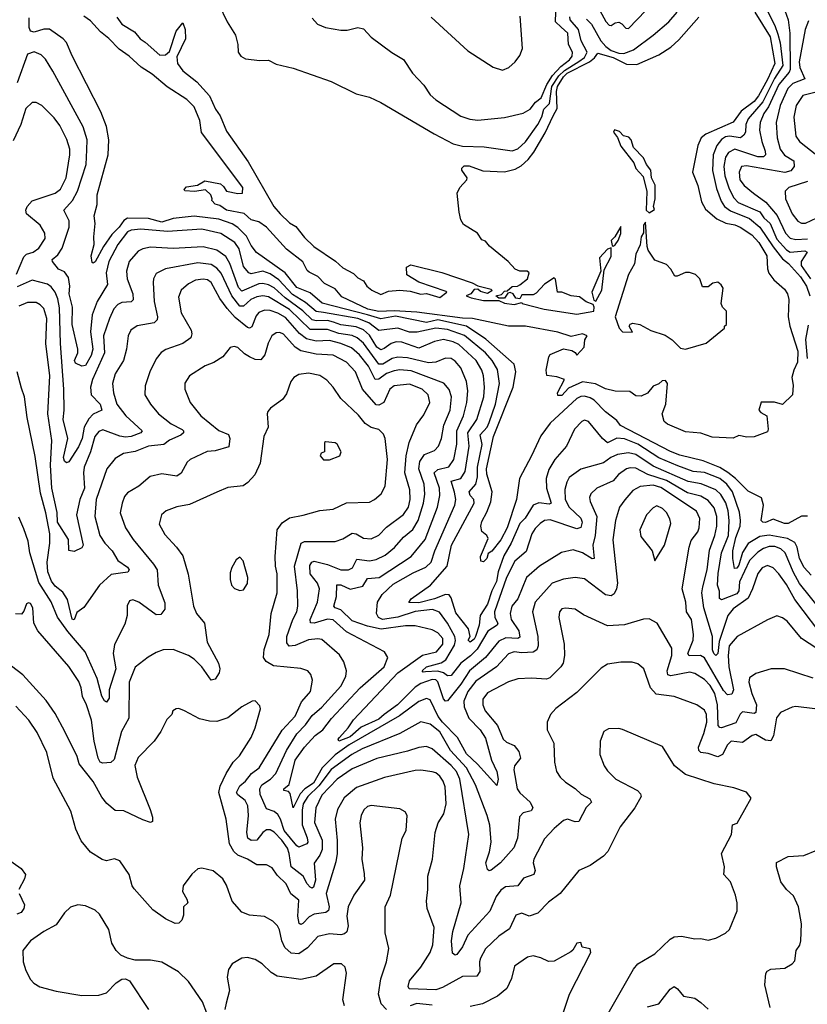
# Model space of a CAD drawing. Extents: x 1246169 to 1426871, y 660025 to 763458.
# Tile 60 of 256: x 1285339 to 1289475, y 687222 to 692396. Entities that reach past the tile are written whole.
import ezdxf

# ---------------------------------------------------------------- set-up
doc = ezdxf.new("R2010")
doc.units = 0

msp = doc.modelspace()

# ---------------------------------------------------------------- linework, layer by layer
at = {"layer": '0CON20XD'}
for points in [[(1286385, 692476), (1286428.8, 692385), (1286471.5, 692315), (1286484, 692265), (1286486.2, 692225), (1286500, 692205), (1286525, 692190), (1286600.7, 692180.7), (1286645, 692183.1), (1286685, 692161.9), (1286775, 692140.6), (1286975, 692071.1), (1287105, 692006.7), (1287175, 691988), (1287235, 691960.9), (1287515, 691795.7), (1287615, 691743.9), (1287665, 691731.7), (1287777.3, 691727.3), (1287925, 691706.8), (1287955, 691716.9), (1287995, 691753.9), (1288058.9, 691845), (1288081.3, 691885), (1288090.9, 691925), (1288120.3, 691955), (1288133.9, 692045), (1288169.8, 692100.2), (1288200.5, 692129.5), (1288275, 692176.4), (1288305, 692196.8), (1288319.6, 692225), (1288287.3, 692285), (1288273.5, 692345), (1288230, 692395), (1288228.3, 692411.7)], [(1289475, 689786.5), (1289445, 689786.5), (1289375, 689748), (1289355, 689749.2), (1289295, 689771.2), (1289255, 689754.7), (1289242, 689755), (1289233.1, 689765), (1289245.5, 689845.5), (1289235, 689883.8), (1289165, 689918.5), (1289098.4, 689985), (1289057.2, 690017.2), (1289015, 690042.1), (1288927.2, 690077.2), (1288805, 690107.2), (1288756.5, 690126.5), (1288493.6, 690263.6), (1288475, 690289.6), (1288415, 690335.9), (1288355, 690396.1), (1288335, 690409.4), (1288305, 690418.1), (1288285, 690416.3), (1288265, 690405.2), (1288123.9, 690275), (1288075, 690210), (1288027.3, 690105), (1287962.7, 689985), (1287947, 689875), (1287899.5, 689725), (1287865, 689662.5), (1287817.4, 689602.6), (1287799.7, 689590.3), (1287791.2, 689565), (1287775, 689547.5), (1287760.8, 689550.8), (1287759.4, 689575), (1287799.4, 689669.4), (1287791.2, 689685), (1287765, 689706.7), (1287760, 689735), (1287765, 689760), (1287792.5, 689807.5), (1287812.6, 689862.6), (1287820, 689915), (1287792.3, 690007.7), (1287790.9, 690035), (1287826.7, 690205), (1287931.1, 690465), (1287944, 690545), (1287934.7, 690585), (1287786.7, 690716.7), (1287684.6, 690785), (1287535, 690818.2), (1287474.4, 690804.4), (1287312.8, 690837.2), (1287235, 690823.5), (1287165, 690845.8), (1286927.2, 690907.2), (1286865, 690960), (1286795, 690989.3), (1286732.3, 691065), (1286582.9, 691172.9), (1286555, 691210), (1286529.2, 691259.2), (1286485, 691304), (1286455, 691322.7), (1286385, 691347.7), (1286255, 691364), (1286145, 691350.6), (1286085, 691331.7), (1286015, 691351.2), (1285905, 691353.4), (1285885, 691341.3), (1285861.9, 691305), (1285822, 691268), (1285779.7, 691205), (1285735, 691123.2), (1285725, 691116.7), (1285720, 691120), (1285714.8, 691155), (1285729.6, 691215), (1285727.5, 691255), (1285735.5, 691325.5), (1285730.4, 691365), (1285746.1, 691425), (1285745.4, 691475), (1285803.1, 691685), (1285807.5, 691765), (1285795.3, 691835), (1285765, 691911.9), (1285615.2, 692205.2), (1285585, 692275.5), (1285566.5, 692295), (1285495, 692345.4), (1285465.4, 692345.4), (1285415, 692331.1), (1285396.4, 692336.4), (1285389.3, 692355), (1285388.2, 692405)], [(1289198.7, 692435), (1289280.5, 692305), (1289303.8, 692165), (1289265, 692080.8), (1289217.7, 691995), (1289195, 691965.8), (1289127.9, 691915), (1289085, 691856.8), (1288941.2, 691795), (1288918.2, 691775), (1288900.6, 691735), (1288871.2, 691595), (1288900, 691525), (1288919.1, 691439.1), (1288940, 691400), (1288999.5, 691349.5), (1289046.4, 691326.4), (1289095, 691317.7), (1289123.1, 691305), (1289183.6, 691265), (1289220.4, 691225), (1289262.2, 691155), (1289266.6, 691086.6), (1289273.6, 691063.6), (1289299.1, 691029.1), (1289355, 690980), (1289371.2, 690955), (1289378, 690925), (1289374, 690835), (1289382.5, 690785), (1289424.4, 690655), (1289424, 690596), (1289403.3, 690555), (1289393.8, 690515), (1289400, 690475), (1289396.2, 690425), (1289345, 690373.8), (1289303, 690387), (1289233.3, 690386.7), (1289220, 690345), (1289231.2, 690331.2), (1289262.5, 690315), (1289270, 690245), (1289265, 690230), (1289195, 690203.3), (1289157, 690203), (1289115, 690211.2), (1289085, 690196.7), (1288975, 690202.5), (1288915, 690223.3), (1288835, 690230), (1288740.7, 690270.7), (1288722.5, 690285), (1288712.5, 690325), (1288732.5, 690375), (1288741.2, 690485), (1288729.3, 690499.3), (1288712.3, 690497.7), (1288695, 690482.5), (1288665, 690470), (1288636.4, 690433.6), (1288603, 690417), (1288575, 690418.8), (1288542.3, 690442.3), (1288465.9, 690444.1), (1288415, 690456.7), (1288362.2, 690482.2), (1288295, 690493.1), (1288220.8, 690459.2), (1288185, 690421.9), (1288165, 690420.6), (1288163.9, 690435), (1288200, 690505), (1288159.3, 690519.3), (1288107, 690527), (1288103.3, 690555), (1288117.5, 690625), (1288125, 690637.5), (1288195, 690666.7), (1288237.7, 690657.7), (1288256.4, 690646.4), (1288265, 690632.5), (1288302.5, 690675), (1288307, 690713), (1288318, 690735), (1288294.5, 690744.5), (1288235, 690730.4), (1288165, 690754.3), (1287995.3, 690785.3), (1287905, 690785.5), (1287716.2, 690826.2), (1287665, 690827.5), (1287425, 690859.6), (1287305, 690866.7), (1287225, 690861.8), (1287167.5, 690875), (1287030.2, 690940.2), (1286995, 690982), (1286940.4, 691010.4), (1286905, 691046.4), (1286859.1, 691069.1), (1286848.2, 691078.2), (1286825, 691124.1), (1286740.5, 691190.5), (1286635, 691306.6), (1286595, 691334.2), (1286555, 691344.2), (1286518.3, 691378.3), (1286425, 691394.7), (1286390, 691420), (1286365, 691426.7), (1286347.5, 691445), (1286350, 691455), (1286342.5, 691475), (1286315, 691501.2), (1286256.1, 691493.9), (1286206.4, 691496.4), (1286203, 691503), (1286215, 691516.8), (1286272.9, 691527.1), (1286311.3, 691548.7), (1286392.6, 691532.6), (1286409.5, 691519.5), (1286424.2, 691494.2), (1286485, 691482.6), (1286508.8, 691485), (1286510.2, 691515), (1286292.9, 691802.9), (1286285, 691865.7), (1286255, 691938.4), (1286215.9, 691975.9), (1286112.5, 692042.5), (1286035, 692110), (1285977.2, 692147.2), (1285913.9, 692205), (1285861.3, 692241.3), (1285807.9, 692297.9), (1285762.7, 692332.7), (1285710.4, 692390.4), (1285675.2, 692415)], [(1285849, 692409), (1285875, 692371.6), (1285941.7, 692331.7), (1285971.8, 692295), (1285998.6, 692278.6), (1286075, 692208.7), (1286105, 692211.4), (1286125, 692228.2), (1286160.8, 692335), (1286195, 692380), (1286208.2, 692345), (1286210, 692295), (1286165, 692201.2), (1286166.9, 692165), (1286195, 692127.8), (1286268.7, 692068.7), (1286336.4, 691996.4), (1286366.8, 691925), (1286391.4, 691891.4), (1286425, 691810.3), (1286538.5, 691648.5), (1286673.2, 691415), (1286707.1, 691375), (1286755, 691329.2), (1286789, 691309), (1286835, 691251.7), (1286883.6, 691205), (1286997.4, 691127.4), (1287035, 691092.8), (1287092.5, 691062.5), (1287115, 691040.2), (1287144.6, 691024.6), (1287162.6, 690995), (1287187.7, 690975), (1287235, 690952.1), (1287275, 690969.2), (1287335.7, 690974.3), (1287389.9, 690969.9), (1287445, 690952.9), (1287475, 690956.6), (1287545, 690936), (1287582.5, 690965), (1287578.3, 690968.3), (1287435, 691016.2), (1287372.5, 691055), (1287370, 691095), (1287393, 691107), (1287555, 691068), (1287715, 691013.3), (1287745, 690997.5), (1287815, 690980), (1287818.3, 690971.7), (1287795, 690957.5), (1287758.3, 690968.3), (1287745, 690980), (1287725, 690977.5), (1287707.5, 690955), (1287683.3, 690945), (1287710, 690935), (1287775, 690920.4), (1287855, 690921.2), (1287885, 690906), (1287935, 690899.2), (1287975, 690910), (1287977.5, 690905), (1288092.5, 690875), (1288265, 690848), (1288353.3, 690865), (1288355.7, 690885.7), (1288350, 690900), (1288313.8, 690913.8), (1288278.8, 690938.8), (1288235, 690944.4), (1288185, 690964.2), (1288163.9, 690963.9), (1288151.7, 691031.7), (1288145, 691040), (1288095, 691006.7), (1288050.7, 690959.3), (1288035, 690950), (1287975, 690950), (1287965, 690930), (1287945, 690933.3), (1287930, 690955), (1287915, 690962.5), (1287901.7, 690958.3), (1287885, 690933.3), (1287855, 690932.5), (1287840, 690945), (1287868.3, 690951.7), (1287885, 690970), (1287898.3, 690971.7), (1287925, 690993.3), (1287953.8, 690996.2), (1287965, 691003.3), (1288006.2, 691035), (1288013.8, 691065), (1288004.2, 691074.2), (1287965, 691074.2), (1287940, 691085), (1287903.8, 691125), (1287806.1, 691206.1), (1287785, 691232.5), (1287765, 691240), (1287743.8, 691273.8), (1287670.3, 691320.3), (1287656.2, 691345), (1287646.7, 691385), (1287636.2, 691485), (1287650, 691515), (1287686.7, 691555), (1287688, 691565), (1287660.6, 691605), (1287660.6, 691615), (1287672.5, 691627.5), (1287698.8, 691628.8), (1287771.7, 691601.7), (1287885, 691596.8), (1287940, 691610), (1287971.6, 691628.4), (1288008.8, 691661.2), (1288039.5, 691700.5), (1288099, 691801), (1288140.5, 691890.5), (1288160.7, 691929.3), (1288158.2, 692018.2), (1288163, 692045), (1288193.8, 692095), (1288214.6, 692115.4), (1288330.4, 692175), (1288357.7, 692195), (1288375, 692220.7), (1288455, 692197.3), (1288525, 692162.9), (1288579.8, 692160.2), (1288695, 692211.1), (1288757.6, 692252.4), (1288799.8, 692290.2), (1288905, 692408.8)], [(1286875, 692404.2), (1286902, 692372), (1286944.1, 692354.1), (1287025, 692340), (1287058.3, 692341.7), (1287115, 692354.3), (1287145, 692347.5), (1287184.6, 692304.6), (1287293.1, 692223.1), (1287355, 692187.1), (1287402.5, 692115), (1287461.1, 692051.1), (1287495, 692000.8), (1287525, 691974.2), (1287655, 691889.2), (1287703.4, 691873.4), (1287745, 691868.8), (1287885, 691882.8), (1287982, 691905), (1288018.8, 691925), (1288047.9, 691962.1), (1288077, 691985), (1288106.7, 692055), (1288136.8, 692103.2), (1288180.6, 692149.4), (1288225.9, 692185), (1288240, 692205), (1288241.2, 692225), (1288221.2, 692265), (1288216.6, 692325), (1288182.8, 692357.2), (1288153, 692385), (1288154.8, 692435)], [(1287499.3, 692409.3), (1287691.7, 692231.7), (1287825, 692146.2), (1287875, 692131.2), (1287906.7, 692145), (1287940, 692175), (1287965, 692207.5), (1287978.8, 692245), (1287966.9, 692415)], [(1288315, 692398.9), (1288341.8, 692371.8), (1288391.3, 692285), (1288417.5, 692255), (1288445, 692234.7), (1288485, 692220.3), (1288512, 692218), (1288562, 692238), (1288665.5, 692314.5), (1288748.1, 692385), (1288791.4, 692435)], [(1288385, 692444.6), (1288416.2, 692386.2), (1288435, 692367.5), (1288445, 692365.6), (1288465, 692378.9), (1288485, 692382.5), (1288500.8, 692375), (1288522.1, 692352.1), (1288535, 692349.4), (1288626.8, 692445)], [(1289264.4, 692445), (1289305.1, 692365.1), (1289320, 692320), (1289331.6, 692275), (1289346.9, 692155), (1289303.2, 692086.8), (1289240.7, 691965), (1289164.1, 691875), (1289152.2, 691845), (1289150.2, 691805), (1289141.6, 691788.4), (1289124.5, 691775.5), (1289065.9, 691784.1), (1289045, 691780.4), (1289025, 691766.9), (1288999.8, 691735), (1288981, 691685), (1288976.9, 691603.1), (1288998.8, 691508.8), (1289023.2, 691443.2), (1289040.2, 691415), (1289071.4, 691391.4), (1289171, 691351), (1289226, 691305), (1289295, 691201.7), (1289345, 691139.3), (1289375.3, 691115.3), (1289439.9, 691045), (1289470.3, 690995), (1289487.8, 690945)], [(1289357.2, 692445), (1289373.8, 692395), (1289383.7, 692325), (1289384.9, 692135), (1289379.5, 692120.5), (1289325, 692054.8), (1289271.2, 691938.8), (1289246.6, 691903.4), (1289227.6, 691855), (1289223.9, 691815), (1289235.8, 691755.8), (1289254.3, 691705), (1289254.7, 691685), (1289245.2, 691674.8), (1289215, 691675.8), (1289095, 691715.5), (1289061.6, 691698.4), (1289045, 691674.4), (1289036.8, 691625), (1289041.7, 691575), (1289065, 691506.4), (1289089.3, 691459.3), (1289111.9, 691435), (1289225, 691386.5), (1289246.6, 691355), (1289280.3, 691325), (1289315, 691243.5), (1289365, 691186.3), (1289385, 691174.8), (1289461.5, 691181.5), (1289474.5, 691175), (1289441.9, 691125), (1289442.3, 691105), (1289491.5, 691035)], [(1289480.6, 692389.4), (1289463.9, 692345), (1289432.7, 692175), (1289436, 692145), (1289461.6, 692085), (1289398.9, 692061.1), (1289372.6, 692035), (1289332.8, 691945), (1289312, 691855), (1289316.1, 691775), (1289333, 691715), (1289355, 691684.8), (1289404.7, 691655), (1289406.6, 691625), (1289388.9, 691601.1), (1289356.6, 691593.4), (1289155, 691628.6), (1289129.2, 691625), (1289117.1, 691595), (1289120.8, 691555), (1289143.8, 691525), (1289191.5, 691485), (1289257.4, 691437.4), (1289316.5, 691366.5), (1289360.4, 691275), (1289385, 691248.3), (1289415, 691240.2), (1289475, 691244.5)], [(1289495, 689477.2), (1289457.7, 689517.7), (1289434, 689565), (1289421.4, 689625), (1289409, 689649), (1289370.1, 689670.1), (1289275, 689688), (1289225, 689679.7), (1289165, 689643), (1289134.3, 689595.7), (1289115, 689530), (1289105, 689513.3), (1289091.8, 689511.8), (1289083, 689565), (1289084.5, 689604.5), (1289099.8, 689675), (1289121.5, 689735), (1289124.2, 689765), (1289118.2, 689808.2), (1289082.3, 689915), (1289052.5, 689955), (1289014.7, 689984.7), (1288935, 690016.1), (1288875, 690022.4), (1288795, 690051.3), (1288695, 690093.9), (1288585, 690165.4), (1288515, 690193.2), (1288475, 690197.8), (1288425, 690173), (1288398.8, 690195), (1288325, 690284.5), (1288305, 690291.5), (1288290, 690285), (1288253.1, 690245), (1288210.5, 690155), (1288148.5, 690085), (1288118.3, 690031.7), (1288104.2, 689985), (1288104.8, 689935), (1288130, 689855), (1288119.4, 689850.6), (1288065, 689856.5), (1288035.7, 689844.3), (1287992.7, 689777.3), (1287965, 689747.9), (1287918.9, 689645), (1287880.8, 689579.2), (1287851.5, 689495), (1287843.3, 689443.3), (1287818.5, 689395), (1287795, 689324), (1287757.3, 689265), (1287752.1, 689215), (1287732.2, 689155), (1287725, 689140.9), (1287705, 689125.6), (1287694.7, 689135), (1287704.5, 689155), (1287696.4, 689195), (1287629.6, 689279.6), (1287605, 689357.5), (1287594.1, 689374.1), (1287575, 689375.8), (1287517.6, 689352.4), (1287435, 689331.8), (1287382.9, 689332.9), (1287395, 689352.3), (1287495.3, 689424.7), (1287584.3, 689525), (1287605.7, 689635), (1287725.3, 689855), (1287724.1, 689875), (1287704.7, 689895), (1287700, 689915), (1287733.4, 689955), (1287743, 689993), (1287743.5, 690045), (1287766.7, 690163.3), (1287757.6, 690215), (1287793.2, 690255), (1287805, 690279.6), (1287837.3, 690375), (1287858.8, 690485), (1287848.4, 690558.4), (1287820.2, 690605), (1287785.6, 690645), (1287675, 690736), (1287585, 690768.2), (1287525, 690774.6), (1287426.2, 690753.8), (1287385, 690754.8), (1287325, 690775.6), (1287225, 690762.3), (1287173.1, 690803.1), (1287115, 690825.3), (1286935, 690856.8), (1286895, 690863.1), (1286840.2, 690910.2), (1286771.1, 690951.1), (1286699.3, 691029.3), (1286655, 691060.3), (1286615, 691074.2), (1286555, 691061.2), (1286541.5, 691065), (1286515, 691099.1), (1286491.5, 691191.5), (1286468.4, 691225), (1286395, 691272.6), (1286295, 691295.6), (1286115, 691283.2), (1285975, 691294.8), (1285925, 691290), (1285905, 691281.1), (1285853.7, 691215), (1285807, 691125), (1285792.4, 691065), (1285800, 691005), (1285745.2, 690915), (1285719.4, 690845), (1285710, 690755), (1285722.2, 690665), (1285715, 690631.1), (1285685, 690578.5), (1285665.6, 690575.6), (1285631.9, 690591.9), (1285627.5, 690605), (1285644.1, 690645), (1285644.7, 690664.7), (1285615.3, 690795), (1285615.5, 690885), (1285598.9, 690955), (1285601.7, 690995), (1285595, 691042), (1285575, 691071.5), (1285543.6, 691085), (1285511.9, 691125), (1285510, 691135), (1285539.5, 691160.5), (1285561.8, 691195), (1285598.2, 691305), (1285599.4, 691339.4), (1285570, 691395), (1285615.4, 691445), (1285643.3, 691495), (1285688.1, 691635), (1285691.9, 691711.9), (1285692.6, 691765), (1285672.5, 691832.5), (1285512.9, 692125), (1285475, 692187.8), (1285451.2, 692211.2), (1285415, 692226.2), (1285379.3, 692215), (1285325.2, 692065)], [(1289515, 692014.2), (1289452.1, 691997.9), (1289415.7, 691945), (1289403.9, 691883.9), (1289414.2, 691784.2), (1289434.4, 691755), (1289525, 691684)], [(1285321.7, 691058.3), (1285360.6, 691149.4), (1285375, 691163.3), (1285408.9, 691175), (1285438.8, 691195), (1285473.2, 691246.8), (1285471.4, 691275), (1285446.4, 691316.4), (1285375.4, 691375), (1285371.8, 691395), (1285378, 691415), (1285405.2, 691444.8), (1285525, 691483.9), (1285552.4, 691505), (1285582.6, 691565), (1285602.3, 691685), (1285601.4, 691715), (1285586.3, 691766.3), (1285550.4, 691840.4), (1285519.7, 691879.7), (1285455, 691944.3), (1285425, 691960), (1285405, 691961.4), (1285370.8, 691929.2), (1285345.3, 691845), (1285305, 691759.4)], [(1288645, 691381.8), (1288671.7, 691398.3), (1288667.5, 691415), (1288676, 691454), (1288676.1, 691526.1), (1288656.2, 691565), (1288652.5, 691605), (1288630, 691635), (1288615, 691670), (1288562.5, 691725), (1288550, 691765), (1288538.3, 691778.3), (1288510, 691785), (1288488.3, 691808.3), (1288463, 691817), (1288457.5, 691805), (1288477.5, 691777.5), (1288495, 691731.9), (1288563.2, 691643.2), (1288575, 691614.4), (1288612.7, 691572.7), (1288632.4, 691492.4), (1288629.3, 691395), (1288645, 691381.8)], [(1289475, 691545.6), (1289377.5, 691515), (1289358.9, 691495), (1289360.4, 691455), (1289395.4, 691375), (1289425, 691337.5), (1289445, 691326.2), (1289465, 691326.7), (1289525, 691354.5)], [(1288835, 690664.2), (1288943.6, 690696.4), (1289040, 690775), (1289040, 690785), (1289050, 690795), (1289050, 690865), (1289030, 690885), (1289022.5, 690905), (1289032.5, 690985), (1289023, 691003), (1289005, 691016.7), (1288979.3, 691010.7), (1288955, 690992.5), (1288925, 690992.5), (1288910, 691035), (1288887, 691057), (1288857, 691067), (1288835, 691067.5), (1288791.7, 691048.3), (1288778.3, 691048.3), (1288757.5, 691085), (1288735, 691110), (1288675, 691132.5), (1288640, 691185), (1288634.3, 691204.3), (1288625, 691332.5), (1288615, 691316.7), (1288613.8, 691276.2), (1288602.5, 691255), (1288597.6, 691212.4), (1288575, 691164.2), (1288567.1, 691112.9), (1288535, 691056.2), (1288466.2, 690835), (1288486.1, 690775), (1288504.4, 690755), (1288556.2, 690753.8), (1288540, 690785), (1288544.1, 690795.9), (1288558.3, 690801.7), (1288595, 690794), (1288652.7, 690762.7), (1288728.3, 690738.3), (1288765, 690713.3), (1288809.7, 690669.7), (1288835, 690664.2)], [(1288455, 691206.2), (1288465, 691212.2), (1288482.1, 691235), (1288495, 691272), (1288495, 691310), (1288463.3, 691255), (1288444, 691235), (1288449.3, 691209.3), (1288455, 691206.2)], [(1289549.3, 689289.3), (1289433.9, 689433.9), (1289401.5, 689491.5), (1289358.1, 689595), (1289335.8, 689615.8), (1289305, 689627.1), (1289275, 689628.1), (1289245, 689617.6), (1289215, 689597.5), (1289172.1, 689555), (1289117.9, 689442.1), (1289116.1, 689395), (1289105, 689378.9), (1289025, 689348.4), (1289013.9, 689353.9), (1289013.1, 689393.1), (1289003.1, 689425), (1289006.7, 689486.7), (1289024.3, 689595), (1289061.6, 689685), (1289065.2, 689764.8), (1289059.1, 689815), (1289046.4, 689856.4), (1289020.2, 689900.2), (1288994.1, 689925), (1288917.8, 689957.8), (1288849.2, 689969.2), (1288665, 690049.9), (1288575, 690110.5), (1288535, 690119.8), (1288478.3, 690111.7), (1288442.3, 690095), (1288405, 690068.1), (1288285, 690033.4), (1288225, 689990), (1288211.6, 689965), (1288202.4, 689927.6), (1288202.6, 689875), (1288223.8, 689835), (1288285, 689777.5), (1288291.9, 689755), (1288285, 689727.5), (1288265, 689721.2), (1288125, 689768.4), (1288095, 689763.9), (1288071.2, 689748.8), (1288045, 689722.9), (1288027.5, 689695), (1287997.7, 689602.3), (1287939.4, 689550.6), (1287895.2, 689465), (1287832.6, 689285), (1287834.8, 689255), (1287849.5, 689225), (1287846.9, 689215), (1287797.3, 689182.7), (1287741.2, 689088.8), (1287706.6, 689053.4), (1287655.2, 689015), (1287605, 688950), (1287585, 688948.5), (1287564.6, 688964.6), (1287535, 688972.6), (1287470.4, 688969.6), (1287457.7, 688967.7), (1287451.9, 688975), (1287475.4, 688995), (1287553, 689017), (1287577, 689033), (1287621.3, 689108.7), (1287626.7, 689133.3), (1287623.2, 689155), (1287585, 689224.8), (1287542.9, 689282.9), (1287506, 689296), (1287415, 689286.2), (1287325, 689256.3), (1287243.9, 689245), (1287223.2, 689255), (1287212.7, 689275), (1287218.6, 689335), (1287241.5, 689375), (1287299.6, 689430.4), (1287405, 689490), (1287470.9, 689519.1), (1287499.7, 689545), (1287519.3, 689605), (1287623.3, 689845), (1287628.8, 689875), (1287622.9, 689912.9), (1287605, 689971.2), (1287655, 689985.9), (1287678.8, 690021.2), (1287700, 690155), (1287693, 690225), (1287739, 690295), (1287776, 690415), (1287780.4, 690465), (1287774.8, 690525), (1287765.7, 690555), (1287735.2, 690605), (1287645, 690688.9), (1287615, 690703.8), (1287565.1, 690715.1), (1287516.9, 690705), (1287435, 690670.4), (1287345, 690700.6), (1287315, 690702.8), (1287290.4, 690695), (1287252.7, 690667.3), (1287235, 690662), (1287215, 690675.9), (1287175, 690737.7), (1287145, 690767.1), (1287105, 690782.7), (1287025, 690792.3), (1286987.3, 690807.3), (1286955, 690815.5), (1286895, 690813.2), (1286875, 690819), (1286826.4, 690866.4), (1286732.7, 690935), (1286675, 690987.3), (1286645, 691003.3), (1286615, 691009.7), (1286595, 691007.3), (1286505, 690969), (1286488.7, 690988.7), (1286442.3, 691115), (1286420.9, 691150.9), (1286374.2, 691184.2), (1286302.3, 691202.3), (1286145, 691194.3), (1286025, 691200.9), (1285985, 691192.3), (1285960.9, 691179.1), (1285914, 691125), (1285900.3, 691075), (1285903.5, 691035), (1285932.7, 690955), (1285935, 690924), (1285925, 690913.8), (1285875, 690910.4), (1285855, 690900), (1285833.4, 690876.6), (1285810.3, 690825)], [(1288365, 690917.5), (1288396.6, 690975), (1288408.5, 691081.5), (1288445, 691152), (1288445, 691197.5), (1288425, 691190), (1288383.3, 691145), (1288390.6, 691075), (1288343.8, 690965), (1288353, 690923), (1288365, 690917.5)], [(1289578.3, 689125), (1289408.6, 689348.6), (1289365, 689428.9), (1289325, 689484.6), (1289295, 689516.2), (1289265, 689528.7), (1289237.5, 689515), (1289215, 689486.5), (1289187.6, 689405), (1289163.7, 689356.3), (1289085, 689299.4), (1289056.7, 689265), (1289011.3, 689128.7), (1289004.8, 689065.2), (1288995, 689055.3), (1288983.9, 689065), (1288976.2, 689085), (1288977.4, 689155), (1288931.9, 689305), (1288921.3, 689385), (1288927, 689415), (1288949.5, 689505), (1288961.3, 689608.7), (1288988.5, 689685), (1288999.3, 689735), (1288999.8, 689785), (1288985, 689830.8), (1288955, 689868.9), (1288915, 689892.9), (1288845, 689910.4), (1288735.1, 689975.1), (1288636.6, 690006.6), (1288575, 690039.1), (1288545, 690041.7), (1288525, 690035.3), (1288483.9, 690006.1), (1288455, 689973.4), (1288369.4, 689935), (1288337.5, 689905), (1288331.5, 689885), (1288334.6, 689865), (1288369.6, 689785), (1288360.9, 689685), (1288349.3, 689635), (1288355.2, 689564.8), (1288345, 689563.6), (1288295.1, 689595.1), (1288245, 689609.4), (1288184.6, 689595.4), (1288068.5, 689525), (1288000.4, 689465), (1287955, 689353.6), (1287922.6, 689315), (1287914.4, 689275), (1287919, 689245), (1287959.6, 689185), (1287965, 689151.1), (1287955, 689144.8), (1287892, 689148), (1287855, 689130.2), (1287785.1, 689044.9), (1287700.2, 688975), (1287655.2, 688905), (1287585, 688816.5), (1287575, 688814.4), (1287565, 688827.9), (1287535, 688917), (1287525, 688927.4), (1287505, 688928.8), (1287445, 688907.4), (1287415, 688888.8), (1287323.5, 688796.5), (1287252.6, 688745), (1287225, 688720.6), (1287131.5, 688678.5), (1287075, 688627.7), (1287014.8, 688604.8), (1287010.8, 688615), (1287017.9, 688625), (1287064.1, 688675), (1287092.5, 688717.5), (1287325, 688964.2), (1287455, 689056.1), (1287528.2, 689075), (1287561.4, 689115), (1287560.6, 689145), (1287535, 689173.8), (1287505, 689189.6), (1287415, 689211.3), (1287365, 689210.8), (1287237.2, 689192.8), (1287165, 689208.5), (1287085, 689236.6), (1287025.5, 689295), (1286995.3, 689305.3), (1286988.5, 689315), (1287001.9, 689365), (1287004.1, 689425.9), (1287025, 689426.2), (1287075, 689402.7), (1287140.9, 689419.1), (1287165, 689459.2), (1287227.1, 689465), (1287395.2, 689574.8), (1287467.4, 689665), (1287533.3, 689835), (1287546, 689895), (1287542.7, 689935), (1287515.2, 690015), (1287535, 690033), (1287592.8, 690047.2), (1287618.5, 690085), (1287634.8, 690165), (1287634.5, 690235), (1287669.6, 690315), (1287686.8, 690385), (1287693, 690445), (1287685.4, 690494.6), (1287655, 690567.3), (1287625, 690601.8), (1287604.6, 690615.4), (1287575, 690618.2), (1287524.4, 690595.6), (1287485, 690592), (1287375, 690618.8), (1287325, 690622.6), (1287295, 690615.6), (1287245, 690585.5), (1287225.6, 690585.6), (1287145, 690696), (1287111.8, 690725), (1287085, 690737), (1287015, 690747.4), (1286955, 690768), (1286865, 690767.4), (1286755, 690873.8), (1286645, 690939.8), (1286615, 690945.5), (1286585, 690940.4), (1286553.1, 690925), (1286515, 690890), (1286495, 690890), (1286452.6, 690945), (1286396.1, 691063.9), (1286375, 691090.2), (1286345, 691109.1), (1286275, 691117.9), (1286103.8, 691086.2), (1286055, 691062.9), (1286041.8, 691035), (1286040, 691015), (1286044.7, 690915), (1286062.5, 690835), (1286061.1, 690818.9), (1286045, 690803.9), (1285955, 690787.3), (1285923.3, 690765), (1285909.1, 690735), (1285900, 690665), (1285884.2, 690605.8), (1285839.6, 690535), (1285826.2, 690485), (1285830.7, 690435), (1285849.3, 690375), (1285896.9, 690315), (1285982.1, 690235), (1285974.4, 690225), (1285925, 690205.8), (1285895, 690202.4), (1285865, 690206.7), (1285775, 690240.3), (1285755, 690232.9), (1285733.5, 690206.5)], [(1285810.3, 690825), (1285779.2, 690735), (1285784, 690645), (1285722.1, 690505), (1285711.6, 690465), (1285714.9, 690424.9), (1285761.5, 690375), (1285770.4, 690345), (1285725, 690322.6), (1285701.3, 690298.7), (1285677.4, 690255), (1285667.1, 690195), (1285648.5, 690151.5), (1285597.6, 690072.4), (1285585, 690067.1), (1285575, 690075.6), (1285568.8, 690095), (1285591.2, 690195), (1285566.9, 690295), (1285572.4, 690345), (1285571.5, 690455), (1285553.4, 690695), (1285548.3, 690881.7), (1285539.2, 690929.2), (1285524.8, 690964.8), (1285505, 690991.5), (1285485.5, 691005.5), (1285405, 691026.8), (1285325, 690991.6)], [(1288854.2, 689625), (1288865, 689658.5), (1288899.1, 689705), (1288906.9, 689725), (1288910.8, 689775), (1288893.6, 689813.6), (1288705, 689938.4), (1288665, 689949.3), (1288596.6, 689943.4), (1288558.3, 689921.7), (1288516.2, 689873.8), (1288488.5, 689835), (1288467.2, 689765), (1288453.5, 689663.5), (1288478.1, 689435), (1288473.7, 689405), (1288461, 689379), (1288445, 689369.1), (1288415, 689374.2), (1288305, 689457.5), (1288255, 689465.3), (1288195, 689456), (1288135.7, 689435), (1288046.2, 689335), (1288031.8, 689285), (1288060.3, 689155), (1288061.9, 689105), (1288055.2, 689084.8), (1288035, 689073.3), (1287975, 689068.6), (1287935, 689073.7), (1287905, 689064.6), (1287842.8, 688995), (1287735, 688920.2), (1287692.5, 688865), (1287671.1, 688815), (1287672.1, 688785), (1287697.9, 688725), (1287757.8, 688665), (1287785, 688620.6), (1287816.7, 688505), (1287844.8, 688444.8), (1287850.6, 688405), (1287845, 688371.2), (1287743.8, 688483.8), (1287685, 688538.3), (1287637.1, 688625), (1287559.3, 688705), (1287536.8, 688735), (1287495, 688821.5), (1287475, 688829.2), (1287435, 688812.8), (1287332.5, 688737.5), (1287069.8, 688585), (1286995, 688532.9), (1286928.1, 688465), (1286881.4, 688385), (1286835.9, 688354.1), (1286811.5, 688328.5), (1286775, 688254), (1286759.4, 688329.4), (1286750.6, 688340.6), (1286726.7, 688345), (1286725.6, 688355), (1286753.3, 688376.7), (1286785.8, 688505), (1286835, 688573.3), (1286890, 688635), (1286930, 688665), (1286976.4, 688723.6), (1287127.3, 688885), (1287253.1, 688995), (1287271.8, 689045), (1287254.6, 689074.6), (1287055, 689179.2), (1286985, 689242.3), (1286955, 689245.8), (1286885, 689225.2), (1286865.9, 689225.9), (1286864.6, 689244.6), (1286902.8, 689335), (1286912.6, 689405), (1286903.2, 689435), (1286864.4, 689485), (1286862.3, 689527.7), (1286872.5, 689545), (1286885, 689550.7), (1286955, 689533.5), (1287025, 689505.8), (1287065, 689504.6), (1287087.3, 689515), (1287109, 689561), (1287175, 689552.2), (1287210.7, 689559.3), (1287257.8, 689582.2), (1287307.6, 689622.4), (1287355, 689677.3), (1287403.3, 689716.7), (1287431.2, 689765), (1287460.2, 689855), (1287466.7, 689903.3), (1287462.6, 689955), (1287434.1, 690035), (1287441, 690075), (1287465, 690110.6), (1287517.3, 690132.7), (1287538.5, 690155), (1287553.1, 690195), (1287566.2, 690265), (1287598.9, 690345), (1287606.7, 690415), (1287595, 690453.5), (1287566, 690486), (1287395, 690550.8), (1287335.2, 690555.2), (1287305, 690550.5), (1287265, 690536.5), (1287225, 690507), (1287205.5, 690505.5), (1287170.3, 690575), (1287123.5, 690635), (1287081.2, 690671.2), (1287025.1, 690695.1), (1286965, 690709.8), (1286895, 690707.1), (1286845, 690718.8), (1286807.7, 690747.7), (1286735, 690831.4), (1286695, 690854.5), (1286655, 690867), (1286625, 690869.4), (1286595, 690857.6), (1286580.6, 690839.4), (1286558.6, 690781.4), (1286545.8, 690774.2), (1286535, 690777.7), (1286470.3, 690830.3), (1286427.6, 690877.6), (1286390.3, 690930.3), (1286345, 691014.6), (1286325, 691028.2), (1286303.1, 691033.1), (1286262.2, 691027.8), (1286225, 691008.8), (1286186.4, 690975), (1286172.9, 690937.1), (1286187.7, 690855), (1286239.3, 690765), (1286243.1, 690745), (1286237.3, 690725), (1286195, 690693.9), (1286106.8, 690663.2), (1286082.5, 690647.5), (1286055.3, 690614.7), (1286022.1, 690545), (1285997.8, 690472.2), (1285996.5, 690425), (1286025.5, 690375), (1286067.3, 690325), (1286135, 690271.6), (1286192.2, 690242.2), (1286200, 690235), (1286199.4, 690225), (1286185, 690212.9), (1286125, 690186.8), (1286095, 690163.8), (1286015, 690155.3), (1285945, 690127.1), (1285884.1, 690115.9), (1285839.5, 690090.5), (1285796.2, 690035), (1285739.7, 689875), (1285732.9, 689785), (1285760.3, 689685), (1285785.3, 689645), (1285824.6, 689604.6), (1285855, 689554), (1285905, 689519.7), (1285914.7, 689505), (1285907.6, 689492.4), (1285868.3, 689488.3), (1285819.1, 689480.9), (1285757.3, 689425), (1285675, 689307.1), (1285638.5, 689281.5), (1285625, 689242.9), (1285615, 689246.7), (1285589.2, 689349.2), (1285565, 689388.5), (1285525, 689419.1), (1285506.7, 689445), (1285486.8, 689495), (1285483, 689545), (1285498.1, 689645), (1285497.2, 689695), (1285476.3, 689805), (1285448.1, 689908.1), (1285421, 690101), (1285378.2, 690305), (1285363.8, 690415), (1285349.3, 690459.3), (1285325.4, 690545.4)], [(1285733.5, 690206.5), (1285711.3, 690125), (1285677.2, 690045), (1285673.2, 690015), (1285679.5, 689935), (1285655.2, 689875), (1285636.4, 689795), (1285671.5, 689635), (1285665, 689620.8), (1285625, 689601.4), (1285596.9, 689606.9), (1285595.6, 689665), (1285537.2, 689755), (1285536.6, 689806.6), (1285507.5, 689935), (1285501.1, 690055), (1285507, 690185), (1285487, 690325), (1285497.6, 690525), (1285476.5, 690695), (1285482, 690825), (1285465, 690878.8), (1285447.2, 690897.2), (1285425, 690909.1), (1285379.5, 690910.5), (1285335, 690890.8)], [(1289505.9, 688935.9), (1289355, 688984.5), (1289285, 688984.3), (1289205, 688960.8), (1289171.8, 688938.2), (1289167.3, 688915), (1289183.5, 688855), (1289208.4, 688795), (1289204.2, 688755), (1289195, 688751.1), (1289135, 688758.9), (1289122.4, 688747.6), (1289099.2, 688700.8), (1289025, 688674.8), (1289015, 688676.2), (1289007.1, 688687.1), (1289005.5, 688744.5), (1289003.5, 688795), (1288989.4, 688855), (1288965, 688897.7), (1288935, 688929.5), (1288885, 688961.3), (1288857.9, 688967.9), (1288758, 688948), (1288742.6, 688952.6), (1288738.1, 688975), (1288762.9, 689055), (1288763.2, 689093.2), (1288687.1, 689225), (1288645, 689246.9), (1288615, 689245.6), (1288515, 689216.4), (1288425, 689210.4), (1288298.7, 689268.7), (1288255, 689297.8), (1288205, 689304.4), (1288185, 689300), (1288172.9, 689285), (1288170.4, 689255), (1288197.8, 689115), (1288200, 689055), (1288192.2, 689015), (1288181.4, 688995), (1288123.2, 688936.8), (1288105, 688931.3), (1288026.5, 688936.5), (1287955, 688932), (1287905, 688916.4), (1287795, 688858), (1287771.6, 688825), (1287771.4, 688795), (1287782.8, 688765), (1287847.7, 688687.7), (1287878.5, 688615), (1287895, 688600.4), (1287935, 688582.5), (1287959.9, 688549.9), (1287969.2, 688515), (1287937.8, 688475), (1287933.1, 688455), (1287951.5, 688355), (1287965, 688332.9), (1288020, 688285), (1288034, 688255), (1288025, 688239.2), (1287982.3, 688227.7), (1287963, 688207), (1287953.4, 688095), (1287934.1, 688045), (1287864.4, 687965), (1287815, 687926.9), (1287804.2, 687924.2), (1287795, 687930), (1287786.8, 687965), (1287806.1, 688023.9), (1287813.9, 688073.9), (1287807.1, 688162.9), (1287794.3, 688214.3), (1287732, 688375), (1287684.9, 688465), (1287600.5, 688555), (1287545, 688653.1), (1287495, 688694.8), (1287445, 688706.7), (1287334.8, 688645.2), (1287136.7, 688565), (1287083.8, 688535), (1286974.4, 688455.6), (1286910.4, 688369.6), (1286851.9, 688315), (1286827.9, 688275), (1286822, 688242), (1286823.1, 688165), (1286847.8, 688097.8), (1286851.4, 688075), (1286846.4, 688065), (1286805, 688047.3), (1286795, 688054.6), (1286726.9, 688135), (1286709.3, 688195), (1286695, 688219.2), (1286675.6, 688235.6), (1286635, 688250), (1286601.4, 688325), (1286599.3, 688355), (1286610, 688375), (1286655.4, 688404.6), (1286684.3, 688435), (1286739.3, 688555), (1286795, 688644.2), (1286839.7, 688690.3), (1286875, 688739.1), (1286925, 688784.2), (1287025.5, 688894.5), (1287051.5, 688945), (1287054.6, 688974.6), (1287040.9, 689020.9), (1287017.9, 689057.9), (1286925, 689138.8), (1286905, 689143.1), (1286855, 689138.1), (1286785, 689107.8), (1286754.8, 689104.8), (1286741.2, 689121.2), (1286742.4, 689155), (1286772.4, 689245), (1286793.4, 689285), (1286799.6, 689315), (1286798.1, 689395), (1286781.4, 689525), (1286817.7, 689645), (1286835, 689654.7), (1286995.3, 689654.7), (1287035, 689668.8), (1287085, 689698.5), (1287105, 689694.7), (1287145, 689672.1), (1287185, 689667.7), (1287225, 689687.9), (1287265, 689728.5), (1287355, 689795.5), (1287380.8, 689835), (1287389.1, 689875), (1287387.6, 689925), (1287361.6, 690015), (1287368.3, 690105), (1287384, 690175), (1287422.6, 690267.4), (1287460.6, 690319.4), (1287492.1, 690385), (1287483.8, 690425), (1287452.1, 690455), (1287385, 690480.7), (1287305, 690471.6), (1287281.8, 690455), (1287251.3, 690385), (1287225, 690370.8), (1287211.3, 690371.3), (1287138.4, 690455), (1287101.8, 690545), (1287055, 690597.1), (1286985, 690632.7), (1286895, 690638.6), (1286815, 690655.6), (1286785.4, 690675.4), (1286725, 690742.9), (1286705, 690752.9), (1286685, 690750.9), (1286662.5, 690735), (1286644.1, 690695.9), (1286626.9, 690635), (1286605, 690608.9), (1286575, 690610.5), (1286546, 690624), (1286520, 690640), (1286485, 690674), (1286465, 690679.2), (1286445, 690674), (1286405, 690624.3), (1286358.8, 690595), (1286312.4, 690577.6), (1286230.8, 690525), (1286206.1, 690486.1), (1286205.6, 690455), (1286233.3, 690385), (1286290, 690315), (1286385, 690237.7), (1286435.9, 690215.9), (1286442.5, 690195), (1286437.9, 690152.1), (1286365, 690130.8), (1286322.7, 690127.3), (1286235, 690085.6), (1286218.6, 690071.4), (1286186.4, 690013.6), (1286165, 689997.9), (1286085, 690009.2), (1286024.2, 689995), (1285965, 689945.6), (1285905, 689910.5), (1285889.6, 689890.4), (1285876.9, 689855), (1285866.9, 689805), (1285895, 689725.7), (1285934.7, 689665), (1286041.1, 689535), (1286060.4, 689505), (1286065.3, 689425), (1286101.5, 689331.5), (1286101.7, 689298.3), (1286080.3, 689269.7), (1286055, 689268.4), (1285965, 689335.4), (1285932.5, 689347.5), (1285915, 689342.5), (1285903.6, 689316.4), (1285903.3, 689265), (1285890.9, 689219.1), (1285836.4, 689113.6), (1285829.6, 689065), (1285843.8, 688985), (1285808.6, 688875), (1285808.3, 688831.7), (1285795, 688810), (1285785, 688816.2), (1285771.1, 688841.1), (1285745, 688934.4), (1285682.7, 689075), (1285591.4, 689181.4), (1285536.8, 689256.8), (1285503.6, 689336.4), (1285439.1, 689439.1), (1285391.5, 689595), (1285383.8, 689655), (1285361.4, 689721.4), (1285335, 689782.5)], [(1289478.7, 690791.3), (1289465.5, 690715), (1289474.9, 690615)], [(1286927, 688035), (1286915, 688005.4), (1286886.1, 687963.9), (1286891.9, 687875), (1286882, 687838), (1286875, 687832.5), (1286865, 687837), (1286848, 687855), (1286826.7, 687895), (1286764, 687945), (1286754.8, 688015), (1286745, 688042), (1286716.2, 688085), (1286675, 688126), (1286655, 688138.8), (1286635, 688139.7), (1286615.2, 688124.8), (1286584.7, 688085.3), (1286555, 688083.8), (1286537.5, 688095), (1286531.4, 688125), (1286541.1, 688215), (1286536.7, 688265), (1286522.8, 688292.8), (1286485, 688322.2), (1286478.3, 688335), (1286495, 688370.9), (1286524.9, 688395.1), (1286556.9, 688435), (1286596.1, 688465), (1286718.1, 688661.9), (1286785, 688737.1), (1286818.9, 688811.1), (1286858.1, 688855), (1286865.6, 688865), (1286876.7, 688925), (1286867.1, 688955), (1286852.5, 688975), (1286815, 688987.5), (1286671.1, 689001.1), (1286633.5, 689023.5), (1286619.2, 689045), (1286623, 689087), (1286649.3, 689165), (1286659.6, 689275), (1286690.8, 689385), (1286691.8, 689485), (1286681.4, 689525), (1286680, 689575), (1286690.8, 689715), (1286717.3, 689752.7), (1286755, 689778.2), (1286828.3, 689791.7), (1286915, 689817.3), (1286985, 689824.4), (1287055, 689856.9), (1287175, 689861.1), (1287202.5, 689875), (1287236.9, 689905), (1287258.1, 689945), (1287270.3, 690085), (1287257.3, 690195), (1287248.8, 690218.8), (1287225, 690243.1), (1287185, 690253.3), (1287153.8, 690273.8), (1287117.7, 690317.7), (1287024.8, 690404.8), (1286985, 690465.7), (1286951.7, 690501.7), (1286915, 690525.5), (1286855, 690537.8), (1286805, 690530.8), (1286778, 690515), (1286762.9, 690495), (1286740.5, 690429.5), (1286719.6, 690400.4), (1286655.7, 690354.3), (1286642.1, 690337.9), (1286638, 690325), (1286643.1, 690255), (1286621.1, 690205), (1286602.2, 690065), (1286572.9, 690005), (1286536.1, 689963.9), (1286512.6, 689947.4), (1286432.2, 689937.8), (1286375, 689912.7), (1286230.8, 689849.2), (1286163.9, 689836.1), (1286108, 689815), (1286084.3, 689795), (1286070.6, 689745), (1286100.9, 689690.9), (1286161.9, 689625), (1286195, 689578.8), (1286223.2, 689483.2), (1286250.8, 689315), (1286267.1, 689275), (1286309.1, 689225), (1286322.9, 689125), (1286383.1, 689015), (1286390.4, 688985), (1286386.9, 688963.1), (1286365, 688930), (1286345, 688925.8), (1286295.6, 688995.6), (1286255.4, 689035), (1286225, 689055.3), (1286145, 689086.9), (1286092.5, 689085), (1286055, 689070.8), (1286014.4, 689045.6), (1285945, 688993.3), (1285914.6, 688915), (1285912.5, 688725), (1285874, 688656), (1285835, 688507.8), (1285817.3, 688492.7), (1285775, 688489), (1285761.8, 688495), (1285750.7, 688515), (1285730.8, 688605), (1285715.7, 688715), (1285689.8, 688795), (1285668.8, 688838.8), (1285662.4, 688885), (1285649.2, 688919.2), (1285597.6, 688997.6), (1285434.7, 689184.7), (1285412.5, 689225), (1285407.9, 689305), (1285395, 689327.5), (1285385, 689332), (1285375, 689326.7), (1285361.2, 689288.8), (1285348.3, 689271.7), (1285316.1, 689273.9)], [(1286935, 690083.3), (1286965, 690083.8), (1287020, 690105), (1287027.5, 690125), (1287006.2, 690165), (1286995, 690173.3), (1286945, 690177.5), (1286940, 690175), (1286940, 690125), (1286921.7, 690118.3), (1286917.5, 690105), (1286935, 690083.3)], [(1288675, 689553.3), (1288724.4, 689635), (1288758, 689748), (1288753.7, 689773.7), (1288735, 689806), (1288715, 689827.1), (1288685, 689841.4), (1288665, 689830.8), (1288630.6, 689795), (1288594.5, 689714.5), (1288600.7, 689680.7), (1288660, 689605), (1288675, 689553.3)], [(1289525, 689091.6), (1289443.5, 689143.5), (1289368.5, 689235), (1289345, 689253.3), (1289315, 689262.9), (1289265, 689243.3), (1289106.9, 689155), (1289064.8, 689105), (1289058.8, 689055), (1289062.2, 688995), (1289087.4, 688875), (1289078.6, 688851.4), (1289055, 688848.2), (1289035, 688871.1), (1288935, 689042.5), (1288914.8, 689055.2), (1288855, 689053.5), (1288848.2, 689065), (1288875.3, 689135), (1288877.7, 689165), (1288866.9, 689245), (1288839.6, 689285), (1288836.4, 689335), (1288818.4, 689405), (1288854.2, 689625)], [(1286495, 689396.2), (1286515, 689400), (1286535, 689432.5), (1286537.1, 689465), (1286511.7, 689551.7), (1286495, 689572.5), (1286475, 689557.5), (1286453.2, 689516.8), (1286445, 689490), (1286444.2, 689455), (1286452, 689425), (1286467.7, 689407.7), (1286495, 689396.2)], [(1287006.4, 688083.6), (1287005.8, 688015), (1286998.5, 687971.5), (1286948.5, 687805), (1286963.8, 687735), (1286961.3, 687715), (1286946.1, 687703.9), (1286885, 687696.7), (1286858.6, 687681.4), (1286825, 687646.2), (1286815, 687642.2), (1286806.9, 687646.9), (1286798.7, 687685), (1286805, 687770), (1286762, 687802), (1286737.5, 687855), (1286691.4, 687901.4), (1286665, 687938.6), (1286635, 687954.4), (1286584.7, 687954.7), (1286535.7, 687985.7), (1286485, 688006.4), (1286462.9, 688025), (1286440.2, 688065), (1286422.7, 688195), (1286384.1, 688335), (1286391.1, 688368.9), (1286422.5, 688435), (1286460.6, 688495), (1286492.7, 688527.3), (1286554.4, 688625), (1286575.4, 688674.6), (1286603.3, 688775), (1286600.7, 688790.7), (1286576.1, 688816.1), (1286560, 688815), (1286505, 688786), (1286432.8, 688727.2), (1286375, 688708.5), (1286335, 688709.6), (1286282.5, 688722.5), (1286205, 688764), (1286175, 688775.8), (1286160, 688775), (1286142.5, 688765), (1286137.5, 688745), (1286111.4, 688718.6), (1286080, 688655), (1286045.8, 688605), (1285960.8, 688519.2), (1285943.4, 688476.6), (1285955, 688416), (1286024.2, 688245.8), (1286037.1, 688205), (1286037, 688183), (1286025, 688177.5), (1285985, 688190.9), (1285885, 688239.4), (1285839.5, 688240.5), (1285797, 688277), (1285771, 688311), (1285725, 688393.3), (1285651.2, 688485), (1285641.2, 688525), (1285575.5, 688655.5), (1285525, 688750), (1285478.3, 688818.3), (1285355, 688953.5), (1285205, 689066.5)], [(1289515, 688775.4), (1289415, 688787.8), (1289395, 688784.4), (1289334, 688756), (1289312.5, 688727.5), (1289297.2, 688632.8), (1289283.6, 688606.4), (1289255, 688610), (1289205, 688640.4), (1289185, 688633.8), (1289135, 688597.1), (1289075, 688605.3), (1289056.1, 688585), (1289030, 688535), (1289005, 688522.3), (1288955, 688540.8), (1288915, 688546.2), (1288904.6, 688555), (1288903.6, 688573.6), (1288931.6, 688645), (1288946.6, 688705), (1288945.8, 688745), (1288935, 688767.1), (1288895, 688796), (1288775, 688839.2), (1288681.5, 688851.5), (1288651.1, 688885), (1288615.6, 688985), (1288585, 689011.1), (1288555, 689020), (1288495, 689020.8), (1288425, 689009.1), (1288391.7, 688988.3), (1288265, 688860), (1288155, 688776), (1288125.6, 688744.4), (1288108.6, 688705), (1288109.2, 688665), (1288144.4, 688595), (1288148.1, 688495), (1288158.6, 688445), (1288176.3, 688416.3), (1288205, 688388.6), (1288255, 688356.9), (1288286.9, 688326.9), (1288332.2, 688302.2), (1288341.2, 688285), (1288314, 688256), (1288275, 688182.5), (1288255, 688181.1), (1288215, 688194.4), (1288195, 688187.8), (1288145, 688145.8), (1288095, 688092.5), (1288038.2, 687985), (1288035.4, 687965), (1288045.5, 687925), (1288038.1, 687905), (1287984.8, 687885.2), (1287954.7, 687845.3), (1287890.8, 687839.2), (1287865, 687821.5), (1287841.3, 687788.7), (1287807.8, 687712.2), (1287692.4, 687585), (1287665, 687524.4), (1287635, 687484.3), (1287625, 687480), (1287611.1, 687491.1), (1287606.1, 687555), (1287612.9, 687605), (1287656.8, 687755), (1287649.7, 687845), (1287671.6, 687935), (1287697.7, 688115), (1287650.4, 688405), (1287632.1, 688445), (1287605, 688477.7), (1287505, 688564.1), (1287475, 688577.3), (1287435, 688572.4), (1287375, 688552.1), (1287215, 688514.3), (1287085, 688459.8), (1287006.7, 688405), (1286925, 688321.4), (1286894, 688255), (1286887, 688177), (1286927.3, 688085), (1286927, 688035)], [(1287264.8, 687194.8), (1287236.6, 687225), (1287222.8, 687275), (1287234.7, 687355.3), (1287264.4, 687445), (1287277.1, 687515), (1287257.5, 687597.5), (1287258.8, 687735), (1287286.7, 687795), (1287346.7, 688095), (1287368.6, 688135), (1287373.8, 688215), (1287362.7, 688232.7), (1287335, 688250), (1287185, 688266.9), (1287165, 688260.9), (1287145.9, 688244.1), (1287131.8, 688215), (1287124.6, 688175), (1287138.2, 688045), (1287135.6, 687985), (1287148.3, 687908.3), (1287150, 687875), (1287093.5, 687795), (1287063.3, 687735), (1287056, 687686), (1287063.8, 687635), (1287056.6, 687603.4), (1287045, 687592.7), (1287025, 687587.1), (1286965, 687591.8), (1286905, 687578.8), (1286850.4, 687519.6), (1286805, 687487.2), (1286765, 687491.2), (1286730.7, 687520.7), (1286714.7, 687555), (1286703.6, 687613.6), (1286692.2, 687635), (1286668.8, 687658.8), (1286625, 687684.4), (1286545, 687690), (1286505, 687705.7), (1286455.5, 687765), (1286425, 687848), (1286405, 687881.4), (1286355, 687922.9), (1286295, 687938), (1286275, 687933.8), (1286243.4, 687906.6), (1286198, 687845), (1286194.4, 687815), (1286216.9, 687775), (1286221.2, 687755), (1286198.8, 687735), (1286199.5, 687690.5), (1286191.2, 687665), (1286175, 687648.8), (1286155, 687646), (1286105, 687671.4), (1286038.9, 687718.9), (1285939.8, 687829.8), (1285929.5, 687845), (1285914.4, 687905), (1285865, 687976.5), (1285837.2, 687987.2), (1285795, 687975.5), (1285772.3, 687982.3), (1285710.8, 688020.8), (1285660.9, 688080.9), (1285633, 688143), (1285607.3, 688237.3), (1285515, 688411.2), (1285480.9, 688545), (1285431.1, 688651.1), (1285386.7, 688715), (1285318, 688788)], [(1288372.5, 687075), (1288562.3, 687407.7), (1288585.2, 687434.8), (1288675, 687487.8), (1288754.7, 687565.3), (1288775, 687577.1), (1288815, 687579.6), (1288885, 687565.7), (1288915, 687567.5), (1288955, 687560), (1288995, 687570), (1289045, 687596.2), (1289066, 687615), (1289106.4, 687713.6), (1289106, 687755), (1289097.5, 687795), (1289070.8, 687865), (1289037.3, 687905), (1289040, 687945), (1289024, 688015), (1289077.5, 688115), (1289082.5, 688165), (1289105.8, 688174.2), (1289146.7, 688245), (1289180, 688305), (1289155, 688336.7), (1289089.1, 688359.1), (1288985, 688380.6), (1288835, 688430.5), (1288778.1, 688475), (1288715, 688577.5), (1288503.8, 688666.2), (1288485, 688671.2), (1288430.3, 688669.7), (1288406.2, 688655), (1288387.5, 688605), (1288385.6, 688535), (1288407.5, 688475), (1288425, 688449.2), (1288470, 688405), (1288582.9, 688345), (1288598.8, 688328.8), (1288601.8, 688315), (1288569.5, 688255), (1288492, 688155), (1288427.5, 688025), (1288405, 688000.8), (1288335, 687951.2), (1288275.7, 687925), (1288177.5, 687805), (1288115, 687758.1), (1288059.1, 687700.9), (1288015, 687684.5), (1287975, 687700.6), (1287945, 687690), (1287910.9, 687619.1), (1287855, 687580), (1287785, 687512.9), (1287758.5, 687465), (1287753.4, 687445), (1287755.3, 687395), (1287739.2, 687370.8), (1287665, 687368.6), (1287559.8, 687310.2), (1287525, 687298.5), (1287383.9, 687303.9), (1287379.4, 687315), (1287385, 687346), (1287445, 687416.7), (1287493.8, 687495), (1287508.2, 687535), (1287516, 687625), (1287478.5, 687725), (1287474.5, 687764.5), (1287482.1, 687825), (1287481.5, 687895), (1287506.9, 687985), (1287520.4, 688125), (1287536.2, 688175), (1287566.1, 688223.9), (1287578.8, 688275), (1287573.1, 688365), (1287562.8, 688395), (1287545, 688421.2), (1287525, 688438.2), (1287505, 688444.6), (1287445, 688453.3), (1287415, 688450.7), (1287255, 688414.7), (1287108.1, 688361.9), (1287042.2, 688307.8), (1287007.9, 688245), (1286995.9, 688195), (1287006.4, 688083.6)], [(1289280.6, 687205), (1289251.5, 687325), (1289256.3, 687383.7), (1289264.1, 687395.9), (1289284, 687406), (1289357.6, 687412.4), (1289396, 687435), (1289408.7, 687451.3), (1289415.7, 687505), (1289435, 687533.8), (1289440.4, 687555), (1289444.5, 687645), (1289427.9, 687735), (1289402.7, 687792.7), (1289365, 687826.2), (1289335.9, 687865), (1289312.3, 687945), (1289312.9, 687967.1), (1289375, 687999.4), (1289456.2, 688003.8), (1289525, 688032.9)], [(1285275, 687987.3), (1285346.7, 687935), (1285368.7, 687905), (1285365, 687880.8), (1285334.1, 687825)], [(1285335.4, 687805), (1285363.6, 687745), (1285360, 687725), (1285346.7, 687705), (1285323.8, 687695)], [(1286322.5, 687175), (1286298.9, 687235), (1286225, 687342.9), (1286172.6, 687392.6), (1286085, 687442.9), (1286025, 687454.2), (1285945, 687453.8), (1285905, 687463.8), (1285870.9, 687480.9), (1285845.5, 687505.5), (1285822.6, 687542.6), (1285807.5, 687615), (1285758.6, 687695), (1285735, 687717.1), (1285685, 687740), (1285645, 687744.2), (1285605, 687732), (1285575, 687702.5), (1285529.8, 687640.2), (1285465, 687604.4), (1285396, 687555), (1285355.8, 687505), (1285357.5, 687445), (1285370.6, 687400.6), (1285395, 687352), (1285412.5, 687332.5), (1285443.9, 687313.9), (1285530.8, 687290.8), (1285665, 687269.1), (1285755, 687269.5), (1285795, 687283.3), (1285845, 687334.2), (1285875, 687354), (1285895, 687356), (1285915, 687346.2), (1286015.6, 687195)], [(1288162.7, 687085), (1288225.4, 687274.6), (1288338, 687495), (1288333.8, 687513.8), (1288293.3, 687523.3), (1288285, 687547.5), (1288265, 687543.3), (1288243.9, 687506.1), (1288232.5, 687497.5), (1288145, 687449.1), (1288115, 687447.9), (1288075, 687466.5), (1288035, 687476.2), (1288005, 687470.4), (1287937.4, 687422.6), (1287921.7, 687358.3), (1287896.7, 687305), (1287847.5, 687265), (1287770, 687225), (1287705, 687210)], [(1287044.3, 687215), (1287035.5, 687245), (1287054.2, 687385), (1287047.4, 687417.4), (1287028.8, 687435), (1286988.8, 687435), (1286895, 687370.5), (1286815, 687352.9), (1286690.9, 687370.9), (1286659.8, 687389.8), (1286612.2, 687435), (1286575, 687457.3), (1286535, 687467.3), (1286505, 687464.2), (1286454.4, 687435.6), (1286435.5, 687404.5), (1286428.8, 687365), (1286440.4, 687295), (1286422.4, 687227.6), (1286416.6, 687195)], [(1288635, 687208.6), (1288695, 687224.2), (1288755, 687302.5), (1288775, 687315.8), (1288793.6, 687303.6), (1288824.1, 687264.1), (1288885, 687253.8), (1288915, 687232.2), (1288955, 687197.5)], [(1287505, 687217.3), (1287425, 687225.9), (1287390, 687215)]]:
    msp.add_lwpolyline(points, dxfattribs=at)

doc.saveas('drawing.dxf')
